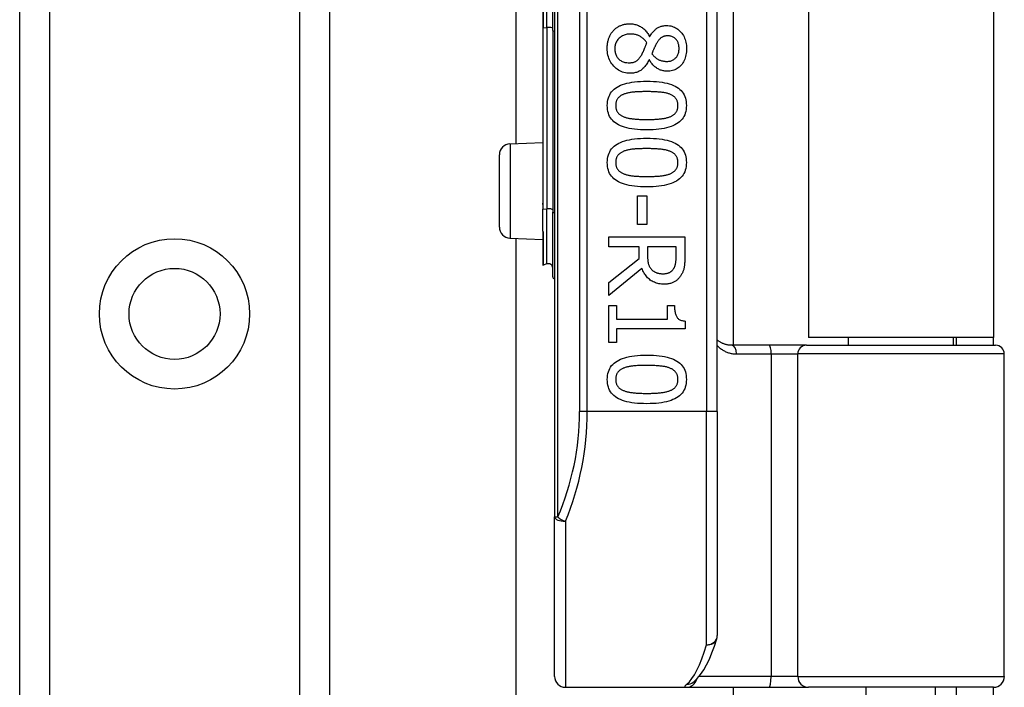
# Model space of a CAD drawing. Header units: inches. Extents: x 4 to 150, y 6 to 82.
# Tile 37 of 100: x 26.05 to 27.84, y 15.77 to 16.98. Entities that reach past the tile are written whole.
import ezdxf

# ---------------------------------------------------------------- set-up
doc = ezdxf.new("R2010")
doc.units = ezdxf.units.IN
doc.header["$MEASUREMENT"] = 0
doc.layers.add('Visible Edges(ANSI)', color=7, linetype='Continuous', lineweight=25)
doc.layers.add('Visible Tangent Edges(ANSI)', color=7, linetype='Continuous', lineweight=25)

msp = doc.modelspace()

# ---------------------------------------------------------------- linework, layer by layer
at = {"layer": 'Visible Edges(ANSI)'}
for p, q in [((26.0525, 14.112), (26.0525, 53.2318)), ((26.6145, 53.2318), (26.6145, 14.112)), ((27.023, 17.9615), (27.023, 16.0793)), ((27.3183, 16.2704), (27.3183, 17.7704)), ((27.3471, 17.6503), (27.3471, 16.3905)), ((27.4835, 17.6359), (27.4835, 16.4049)), ((27.8195, 17.6359), (27.8195, 16.4049)), ((26.9534, 16.7564), (26.9534, 17.2845)), ((27.0198, 16.9611), (27.0198, 17.0798)), ((27.0019, 17.0746), (27.0019, 16.9663)), ((27.0019, 16.9663), (27.0019, 16.6558)), ((27.0198, 16.9611), (27.0198, 16.6322)), ((27.1952, 16.9502), (27.1958, 16.9502)), ((27.195, 16.9083), (27.1944, 16.9083)), ((26.9422, 16.7559), (27.0019, 16.7585)), ((26.923, 16.6049), (26.923, 16.7359)), ((27.0019, 16.6558), (27.0019, 16.6456)), ((27.1735, 16.6618), (27.1903, 16.6618)), ((27.1735, 16.6097), (27.1735, 16.6618)), ((27.1903, 16.6618), (27.1903, 16.6097)), ((27.0019, 16.6456), (27.0019, 16.6373)), ((27.0019, 16.5975), (27.0019, 16.6373)), ((27.0198, 16.5149), (27.0198, 16.6322)), ((27.0019, 16.5975), (27.0019, 16.5973)), ((27.0019, 16.5973), (27.0019, 16.5967)), ((27.0019, 16.5967), (27.0019, 16.536)), ((27.1903, 16.6097), (27.1735, 16.6097)), ((26.9422, 16.585), (27.0019, 16.5823)), ((26.9534, 13.5888), (26.9534, 16.5845)), ((27.1216, 16.5874), (27.2594, 16.5874)), ((27.1216, 16.5691), (27.1216, 16.5874)), ((27.2594, 16.5874), (27.2594, 16.5519)), ((27.1764, 16.5691), (27.1216, 16.5691)), ((27.1764, 16.5481), (27.1764, 16.5691)), ((27.2435, 16.5691), (27.1917, 16.5691)), ((27.1917, 16.5691), (27.1917, 16.553)), ((27.2435, 16.5509), (27.2435, 16.5691)), ((27.1216, 16.5046), (27.1764, 16.5481)), ((27.0092, 16.5381), (27.0024, 16.5356)), ((27.1816, 16.5298), (27.1216, 16.4808)), ((27.1216, 16.4808), (27.1216, 16.5046)), ((27.1216, 16.4629), (27.1357, 16.4629)), ((27.1216, 16.3957), (27.1216, 16.4629)), ((27.1357, 16.4629), (27.1357, 16.4379)), ((27.228, 16.4629), (27.2406, 16.4629)), ((27.228, 16.4379), (27.228, 16.4629)), ((27.1357, 16.4379), (27.228, 16.4379)), ((27.1357, 16.4202), (27.1357, 16.3957)), ((27.2599, 16.4202), (27.1357, 16.4202)), ((27.2599, 16.4345), (27.2599, 16.4202)), ((27.8195, 16.4049), (27.4835, 16.4049)), ((27.5561, 16.3905), (27.5561, 16.4049)), ((27.747, 16.3905), (27.747, 16.4049)), ((27.7515, 16.4049), (27.7515, 16.3905)), ((27.8195, 16.3905), (27.8195, 16.4049)), ((27.1357, 16.3957), (27.1216, 16.3957)), ((27.4125, 16.3905), (27.3441, 16.3905)), ((27.48, 16.3905), (27.4125, 16.3905)), ((27.48, 16.3905), (27.8233, 16.3905)), ((27.839, 15.7901), (27.839, 16.3748)), ((27.3183, 16.2704), (27.3183, 15.8642)), ((27.023, 15.7901), (27.023, 16.0793)), ((27.2744, 15.7795), (27.2749, 15.7798)), ((27.0427, 15.7704), (27.2622, 15.7704)), ((27.2622, 15.7704), (27.4116, 15.7704)), ((27.3471, 15.7704), (27.3471, 13.5888)), ((27.4116, 15.7704), (27.484, 15.7704)), ((27.8194, 15.7704), (27.484, 15.7704)), ((27.5886, 15.6169), (27.5886, 15.7704)), ((27.7145, 15.6169), (27.7145, 15.7704)), ((27.7515, 15.7704), (27.7515, 15.7394)), ((27.8195, 15.7394), (27.8195, 15.7704))]:
    msp.add_line(p, q, dxfattribs=at)
at = {"layer": 'Visible Edges(ANSI)', "flags": 128}
for points in [[(27.1303, 16.9617), (27.1313, 16.9627), (27.1322, 16.9636), (27.1332, 16.9645), (27.1343, 16.9653), (27.1353, 16.9661), (27.1364, 16.9669), (27.1375, 16.9676), (27.1387, 16.9682), (27.1398, 16.9689), (27.141, 16.9695), (27.1422, 16.97), (27.1435, 16.9706), (27.1448, 16.971), (27.1461, 16.9715), (27.1474, 16.9719), (27.1487, 16.9722), (27.15, 16.9726), (27.1513, 16.9728), (27.1527, 16.9731), (27.1541, 16.9732), (27.1555, 16.9734), (27.1568, 16.9735), (27.1583, 16.9736), (27.1597, 16.9736)], [(27.1597, 16.9736), (27.1615, 16.9735), (27.1634, 16.9734), (27.1652, 16.9732), (27.1669, 16.9729), (27.1687, 16.9725), (27.1704, 16.9721), (27.1721, 16.9715), (27.1738, 16.9709), (27.1754, 16.9702), (27.1771, 16.9694), (27.1787, 16.9686), (27.1802, 16.9676), (27.1818, 16.9666), (27.1833, 16.9655), (27.1847, 16.9643), (27.1861, 16.963), (27.1874, 16.9617), (27.1887, 16.9603), (27.1899, 16.9588), (27.1911, 16.9572), (27.1922, 16.9556), (27.1932, 16.9539), (27.1942, 16.9521), (27.1952, 16.9502)], [(27.1185, 16.9287), (27.1185, 16.9304), (27.1186, 16.9321), (27.1187, 16.9337), (27.1188, 16.9353), (27.119, 16.9369), (27.1192, 16.9385), (27.1195, 16.94), (27.1198, 16.9416), (27.1202, 16.9431), (27.1206, 16.9445), (27.1211, 16.946), (27.1216, 16.9474), (27.1221, 16.9488), (27.1226, 16.9501), (27.1233, 16.9515), (27.1239, 16.9527), (27.1246, 16.954), (27.1253, 16.9552), (27.126, 16.9564), (27.1268, 16.9575), (27.1276, 16.9586), (27.1285, 16.9597), (27.1294, 16.9607), (27.1303, 16.9617)], [(27.161, 16.9549), (27.159, 16.9549), (27.157, 16.9547), (27.155, 16.9545), (27.1532, 16.9541), (27.1514, 16.9536), (27.1496, 16.953), (27.1479, 16.9524), (27.1463, 16.9516), (27.1447, 16.9507), (27.1432, 16.9497), (27.1418, 16.9486), (27.1404, 16.9474), (27.1391, 16.9461), (27.1379, 16.9448), (27.1368, 16.9434), (27.1358, 16.9419), (27.135, 16.9404), (27.1343, 16.9389), (27.1336, 16.9373), (27.1331, 16.9356), (27.1327, 16.9339), (27.1324, 16.9322), (27.1323, 16.9303), (27.1322, 16.9285)], [(27.1905, 16.9392), (27.1897, 16.9404), (27.1888, 16.9416), (27.1878, 16.9428), (27.1869, 16.9439), (27.1859, 16.9449), (27.1849, 16.9459), (27.1838, 16.9468), (27.1827, 16.9477), (27.1816, 16.9486), (27.1804, 16.9494), (27.1792, 16.9502), (27.178, 16.9509), (27.1767, 16.9515), (27.1754, 16.9521), (27.1741, 16.9526), (27.1728, 16.9531), (27.1714, 16.9535), (27.17, 16.9539), (27.1686, 16.9542), (27.1671, 16.9545), (27.1656, 16.9547), (27.1641, 16.9548), (27.1626, 16.9549), (27.161, 16.9549)], [(27.1958, 16.9502), (27.1967, 16.9519), (27.1978, 16.9535), (27.1988, 16.955), (27.1998, 16.9564), (27.2009, 16.9578), (27.202, 16.9591), (27.203, 16.9603), (27.2041, 16.9615), (27.2053, 16.9625), (27.2064, 16.9635), (27.2075, 16.9645), (27.2087, 16.9653), (27.2099, 16.9661), (27.2111, 16.9668), (27.2124, 16.9675), (27.2138, 16.968), (27.2152, 16.9686), (27.2166, 16.969), (27.2181, 16.9694), (27.2196, 16.9697), (27.2212, 16.9699), (27.2228, 16.9701), (27.2245, 16.9702), (27.2262, 16.9702)], [(27.2262, 16.9702), (27.2288, 16.9701), (27.2313, 16.9699), (27.2337, 16.9695), (27.236, 16.9689), (27.2383, 16.9682), (27.2405, 16.9673), (27.2426, 16.9662), (27.2447, 16.965), (27.2466, 16.9636), (27.2485, 16.9621), (27.2504, 16.9604), (27.2521, 16.9585), (27.2538, 16.9565), (27.2553, 16.9544), (27.2567, 16.9522), (27.2579, 16.95), (27.259, 16.9476), (27.2599, 16.9452), (27.2607, 16.9427), (27.2614, 16.94), (27.2619, 16.9373), (27.2622, 16.9345), (27.2625, 16.9317), (27.2625, 16.9287)], [(27.1819, 16.919), (27.1822, 16.9195), (27.1825, 16.9201), (27.1828, 16.9207), (27.1831, 16.9213), (27.1834, 16.922), (27.1838, 16.9226), (27.1841, 16.9233), (27.1844, 16.9241), (27.1847, 16.9249), (27.1851, 16.9257), (27.1854, 16.9265), (27.1858, 16.9274), (27.1861, 16.9282), (27.1865, 16.9291), (27.1868, 16.9301), (27.1872, 16.931), (27.1876, 16.932), (27.188, 16.9329), (27.1884, 16.9339), (27.1888, 16.9349), (27.1892, 16.936), (27.1896, 16.937), (27.1901, 16.9381), (27.1905, 16.9392)], [(27.2083, 16.9385), (27.208, 16.938), (27.2077, 16.9375), (27.2074, 16.9369), (27.2071, 16.9363), (27.2068, 16.9356), (27.2064, 16.9349), (27.206, 16.9342), (27.2057, 16.9334), (27.2053, 16.9326), (27.2048, 16.9317), (27.2044, 16.9308), (27.204, 16.9298), (27.2035, 16.9288), (27.2031, 16.9279), (27.2027, 16.9269), (27.2023, 16.926), (27.2019, 16.9251), (27.2015, 16.9242), (27.2012, 16.9233), (27.2008, 16.9224), (27.2005, 16.9216), (27.2002, 16.9207), (27.1999, 16.9199), (27.1997, 16.9191)], [(27.2284, 16.9517), (27.2272, 16.9517), (27.2261, 16.9516), (27.2251, 16.9515), (27.224, 16.9513), (27.223, 16.9511), (27.2221, 16.9509), (27.2211, 16.9506), (27.2202, 16.9502), (27.2193, 16.9498), (27.2184, 16.9494), (27.2176, 16.9489), (27.2168, 16.9484), (27.216, 16.9478), (27.2152, 16.9472), (27.2145, 16.9465), (27.2137, 16.9458), (27.213, 16.9451), (27.2123, 16.9443), (27.2116, 16.9434), (27.2109, 16.9425), (27.2102, 16.9416), (27.2096, 16.9406), (27.2089, 16.9396), (27.2083, 16.9385)], [(27.2489, 16.9288), (27.2489, 16.9305), (27.2488, 16.9321), (27.2486, 16.9336), (27.2483, 16.9351), (27.2479, 16.9365), (27.2475, 16.9379), (27.247, 16.9393), (27.2465, 16.9406), (27.2458, 16.9418), (27.2451, 16.943), (27.2443, 16.9442), (27.2434, 16.9453), (27.2424, 16.9463), (27.2414, 16.9472), (27.2404, 16.9481), (27.2393, 16.9488), (27.2381, 16.9495), (27.2369, 16.9501), (27.2356, 16.9506), (27.2342, 16.951), (27.2329, 16.9513), (27.2314, 16.9515), (27.2299, 16.9516), (27.2284, 16.9517)], [(27.16, 16.8838), (27.1571, 16.8839), (27.1543, 16.8842), (27.1516, 16.8846), (27.1489, 16.8852), (27.1463, 16.886), (27.1438, 16.887), (27.1414, 16.8882), (27.139, 16.8895), (27.1368, 16.891), (27.1346, 16.8927), (27.1325, 16.8946), (27.1304, 16.8966), (27.1285, 16.8988), (27.1268, 16.9011), (27.1252, 16.9035), (27.1238, 16.9059), (27.1225, 16.9084), (27.1215, 16.9111), (27.1206, 16.9138), (27.1198, 16.9166), (27.1192, 16.9195), (27.1188, 16.9225), (27.1186, 16.9255), (27.1185, 16.9287)], [(27.1322, 16.9285), (27.1323, 16.9266), (27.1324, 16.9247), (27.1327, 16.9229), (27.133, 16.9212), (27.1334, 16.9196), (27.134, 16.918), (27.1346, 16.9165), (27.1353, 16.915), (27.1361, 16.9136), (27.1371, 16.9123), (27.1381, 16.911), (27.1392, 16.9098), (27.1404, 16.9087), (27.1417, 16.9077), (27.143, 16.9067), (27.1444, 16.9059), (27.1459, 16.9052), (27.1474, 16.9045), (27.1491, 16.904), (27.1508, 16.9036), (27.1525, 16.9032), (27.1544, 16.903), (27.1563, 16.9028), (27.1582, 16.9028)], [(27.1582, 16.9028), (27.1596, 16.9028), (27.161, 16.9029), (27.1623, 16.903), (27.1635, 16.9032), (27.1647, 16.9034), (27.1659, 16.9036), (27.167, 16.9039), (27.168, 16.9043), (27.169, 16.9047), (27.17, 16.9051), (27.1709, 16.9056), (27.1717, 16.9061), (27.1726, 16.9067), (27.1734, 16.9074), (27.1743, 16.9082), (27.1751, 16.9091), (27.176, 16.91), (27.1768, 16.911), (27.1776, 16.9121), (27.1785, 16.9133), (27.1793, 16.9146), (27.1802, 16.916), (27.1811, 16.9174), (27.1819, 16.919)], [(27.1997, 16.9191), (27.2007, 16.9178), (27.2017, 16.9166), (27.2028, 16.9154), (27.2038, 16.9143), (27.2048, 16.9133), (27.2059, 16.9123), (27.207, 16.9115), (27.208, 16.9107), (27.2091, 16.9099), (27.2102, 16.9093), (27.2113, 16.9087), (27.2123, 16.9082), (27.2134, 16.9077), (27.2146, 16.9073), (27.2157, 16.907), (27.2169, 16.9066), (27.2181, 16.9063), (27.2193, 16.9061), (27.2206, 16.9058), (27.2219, 16.9057), (27.2232, 16.9055), (27.2245, 16.9054), (27.2259, 16.9054), (27.2272, 16.9054)], [(27.2272, 16.9054), (27.2288, 16.9054), (27.2302, 16.9055), (27.2317, 16.9057), (27.2331, 16.906), (27.2344, 16.9064), (27.2357, 16.9069), (27.237, 16.9075), (27.2382, 16.9081), (27.2394, 16.9088), (27.2406, 16.9097), (27.2417, 16.9106), (27.2427, 16.9116), (27.2437, 16.9126), (27.2446, 16.9138), (27.2454, 16.915), (27.2462, 16.9162), (27.2468, 16.9176), (27.2474, 16.919), (27.2478, 16.9204), (27.2482, 16.922), (27.2485, 16.9236), (27.2487, 16.9253), (27.2489, 16.927), (27.2489, 16.9288)], [(27.2625, 16.9287), (27.2625, 16.9256), (27.2623, 16.9226), (27.2619, 16.9198), (27.2614, 16.917), (27.2608, 16.9143), (27.2601, 16.9118), (27.2592, 16.9093), (27.2582, 16.907), (27.257, 16.9047), (27.2557, 16.9026), (27.2543, 16.9005), (27.2527, 16.8986), (27.251, 16.8968), (27.2493, 16.8951), (27.2474, 16.8936), (27.2455, 16.8923), (27.2435, 16.8911), (27.2415, 16.8901), (27.2393, 16.8892), (27.2371, 16.8885), (27.2348, 16.888), (27.2324, 16.8876), (27.23, 16.8873), (27.2275, 16.8873)], [(27.1944, 16.9083), (27.1935, 16.9063), (27.1925, 16.9044), (27.1915, 16.9026), (27.1904, 16.9009), (27.1893, 16.8992), (27.1882, 16.8977), (27.1871, 16.8962), (27.1859, 16.8948), (27.1847, 16.8935), (27.1834, 16.8922), (27.1821, 16.8911), (27.1808, 16.89), (27.1794, 16.889), (27.178, 16.8881), (27.1765, 16.8873), (27.1749, 16.8866), (27.1733, 16.8859), (27.1716, 16.8854), (27.1698, 16.8849), (27.168, 16.8845), (27.1661, 16.8842), (27.1641, 16.884), (27.1621, 16.8838), (27.16, 16.8838)], [(27.2275, 16.8873), (27.2259, 16.8873), (27.2244, 16.8874), (27.2228, 16.8876), (27.2213, 16.8879), (27.2198, 16.8882), (27.2183, 16.8886), (27.2167, 16.8891), (27.2152, 16.8897), (27.2137, 16.8903), (27.2122, 16.891), (27.2107, 16.8918), (27.2092, 16.8927), (27.2077, 16.8936), (27.2062, 16.8946), (27.2049, 16.8957), (27.2036, 16.8968), (27.2023, 16.898), (27.2011, 16.8993), (27.1999, 16.9006), (27.1988, 16.902), (27.1978, 16.9035), (27.1968, 16.905), (27.1959, 16.9066), (27.195, 16.9083)], [(27.1187, 16.8252), (27.1188, 16.8289), (27.1192, 16.8324), (27.1198, 16.8358), (27.1207, 16.839), (27.1218, 16.8421), (27.1231, 16.8449), (27.1247, 16.8476), (27.1266, 16.8502), (27.1287, 16.8525), (27.131, 16.8547), (27.1336, 16.8568), (27.1364, 16.8586), (27.1395, 16.8603), (27.1428, 16.8619), (27.1464, 16.8633), (27.1503, 16.8645), (27.1544, 16.8657), (27.1588, 16.8666), (27.1634, 16.8674), (27.1683, 16.8681), (27.1734, 16.8686), (27.1788, 16.869), (27.1845, 16.8692), (27.1904, 16.8693)], [(27.1904, 16.8693), (27.1965, 16.8692), (27.2023, 16.869), (27.2078, 16.8686), (27.213, 16.8681), (27.218, 16.8674), (27.2227, 16.8666), (27.2271, 16.8656), (27.2312, 16.8645), (27.2351, 16.8632), (27.2386, 16.8618), (27.2419, 16.8602), (27.2449, 16.8585), (27.2477, 16.8566), (27.2502, 16.8546), (27.2525, 16.8524), (27.2545, 16.85), (27.2563, 16.8475), (27.2579, 16.8448), (27.2592, 16.8419), (27.2603, 16.8389), (27.2611, 16.8357), (27.2617, 16.8324), (27.2621, 16.8289), (27.2622, 16.8252)], [(27.1904, 16.8505), (27.188, 16.8505), (27.1857, 16.8505), (27.1834, 16.8505), (27.1813, 16.8504), (27.1791, 16.8504), (27.1771, 16.8503), (27.1751, 16.8502), (27.1732, 16.8501), (27.1713, 16.85), (27.1695, 16.8499), (27.1678, 16.8498), (27.1662, 16.8496), (27.1646, 16.8495), (27.163, 16.8493), (27.1614, 16.8491), (27.1599, 16.8488), (27.1584, 16.8485), (27.157, 16.8482), (27.1556, 16.8479), (27.1542, 16.8475), (27.1528, 16.8472), (27.1514, 16.8467), (27.1501, 16.8463), (27.1489, 16.8458)], [(27.2324, 16.8457), (27.2312, 16.8462), (27.2299, 16.8466), (27.2286, 16.847), (27.2273, 16.8474), (27.2259, 16.8477), (27.2244, 16.8481), (27.2229, 16.8484), (27.2214, 16.8487), (27.2198, 16.8489), (27.2181, 16.8491), (27.2164, 16.8493), (27.2146, 16.8495), (27.2128, 16.8497), (27.211, 16.8498), (27.2091, 16.85), (27.2072, 16.8501), (27.2052, 16.8502), (27.2032, 16.8503), (27.2012, 16.8504), (27.1991, 16.8504), (27.197, 16.8505), (27.1948, 16.8505), (27.1926, 16.8505), (27.1904, 16.8505)], [(27.1489, 16.8458), (27.1477, 16.8454), (27.1466, 16.8449), (27.1455, 16.8444), (27.1445, 16.8438), (27.1435, 16.8432), (27.1425, 16.8426), (27.1416, 16.8419), (27.1408, 16.8412), (27.14, 16.8405), (27.1392, 16.8398), (27.1385, 16.839), (27.1379, 16.8382), (27.1372, 16.8373), (27.1367, 16.8364), (27.1362, 16.8355), (27.1357, 16.8345), (27.1353, 16.8335), (27.135, 16.8324), (27.1347, 16.8313), (27.1344, 16.8302), (27.1342, 16.829), (27.1341, 16.8278), (27.134, 16.8265), (27.134, 16.8252)], [(27.2469, 16.8252), (27.2469, 16.8264), (27.2468, 16.8277), (27.2467, 16.8289), (27.2465, 16.83), (27.2463, 16.8311), (27.246, 16.8322), (27.2457, 16.8332), (27.2453, 16.8342), (27.2449, 16.8352), (27.2444, 16.8361), (27.2438, 16.837), (27.2433, 16.8379), (27.2426, 16.8387), (27.242, 16.8395), (27.2412, 16.8402), (27.2404, 16.8409), (27.2396, 16.8416), (27.2387, 16.8423), (27.2378, 16.8429), (27.2368, 16.8436), (27.2358, 16.8441), (27.2347, 16.8447), (27.2336, 16.8452), (27.2324, 16.8457)], [(27.1905, 16.7812), (27.1845, 16.7813), (27.1787, 16.7815), (27.1732, 16.7819), (27.168, 16.7824), (27.163, 16.7831), (27.1584, 16.7839), (27.154, 16.7848), (27.1498, 16.786), (27.146, 16.7872), (27.1424, 16.7887), (27.1391, 16.7902), (27.1361, 16.792), (27.1333, 16.7938), (27.1308, 16.7959), (27.1285, 16.7981), (27.1264, 16.8004), (27.1246, 16.803), (27.123, 16.8056), (27.1217, 16.8085), (27.1206, 16.8115), (27.1198, 16.8147), (27.1192, 16.818), (27.1188, 16.8215), (27.1187, 16.8252)], [(27.134, 16.8252), (27.134, 16.8239), (27.1341, 16.8227), (27.1342, 16.8215), (27.1344, 16.8204), (27.1346, 16.8193), (27.1349, 16.8182), (27.1352, 16.8172), (27.1356, 16.8162), (27.136, 16.8153), (27.1365, 16.8143), (27.1371, 16.8135), (27.1376, 16.8126), (27.1383, 16.8118), (27.1389, 16.811), (27.1397, 16.8103), (27.1405, 16.8095), (27.1413, 16.8089), (27.1422, 16.8082), (27.1431, 16.8076), (27.1441, 16.807), (27.1451, 16.8064), (27.1462, 16.8058), (27.1473, 16.8053), (27.1485, 16.8049)], [(27.2622, 16.8252), (27.2621, 16.8215), (27.2617, 16.818), (27.2611, 16.8146), (27.2602, 16.8114), (27.2591, 16.8084), (27.2577, 16.8055), (27.2561, 16.8028), (27.2543, 16.8003), (27.2521, 16.7979), (27.2498, 16.7957), (27.2472, 16.7937), (27.2443, 16.7918), (27.2412, 16.7901), (27.2379, 16.7886), (27.2343, 16.7872), (27.2304, 16.7859), (27.2263, 16.7848), (27.2219, 16.7838), (27.2173, 16.783), (27.2125, 16.7824), (27.2074, 16.7818), (27.202, 16.7815), (27.1964, 16.7813), (27.1905, 16.7812)], [(27.2326, 16.805), (27.2338, 16.8054), (27.2349, 16.806), (27.2359, 16.8065), (27.2369, 16.8071), (27.2379, 16.8077), (27.2388, 16.8083), (27.2397, 16.8089), (27.2405, 16.8096), (27.2412, 16.8103), (27.242, 16.8111), (27.2426, 16.8118), (27.2433, 16.8126), (27.2438, 16.8134), (27.2444, 16.8143), (27.2449, 16.8152), (27.2453, 16.8162), (27.2457, 16.8172), (27.246, 16.8182), (27.2463, 16.8193), (27.2465, 16.8204), (27.2467, 16.8215), (27.2468, 16.8227), (27.2469, 16.8239), (27.2469, 16.8252)], [(27.1485, 16.8049), (27.1497, 16.8044), (27.1509, 16.804), (27.1522, 16.8036), (27.1535, 16.8032), (27.1548, 16.8029), (27.1563, 16.8026), (27.1577, 16.8023), (27.1592, 16.802), (27.1608, 16.8017), (27.1624, 16.8015), (27.1641, 16.8013), (27.1658, 16.8011), (27.1676, 16.8009), (27.1694, 16.8007), (27.1713, 16.8006), (27.1732, 16.8004), (27.1752, 16.8003), (27.1772, 16.8002), (27.1793, 16.8001), (27.1815, 16.8001), (27.1836, 16.8), (27.1859, 16.8), (27.1882, 16.7999), (27.1905, 16.7999)], [(27.1905, 16.7999), (27.1928, 16.7999), (27.1951, 16.8), (27.1974, 16.8), (27.1995, 16.8001), (27.2017, 16.8001), (27.2038, 16.8002), (27.2058, 16.8003), (27.2078, 16.8004), (27.2097, 16.8006), (27.2115, 16.8007), (27.2134, 16.8009), (27.2151, 16.8011), (27.2168, 16.8013), (27.2185, 16.8015), (27.2201, 16.8017), (27.2217, 16.802), (27.2232, 16.8023), (27.2247, 16.8026), (27.2262, 16.8029), (27.2275, 16.8033), (27.2289, 16.8037), (27.2302, 16.8041), (27.2314, 16.8045), (27.2326, 16.805)], [(27.1187, 16.7218), (27.1188, 16.7255), (27.1192, 16.729), (27.1198, 16.7324), (27.1207, 16.7356), (27.1218, 16.7387), (27.1231, 16.7415), (27.1247, 16.7442), (27.1266, 16.7468), (27.1287, 16.7491), (27.131, 16.7513), (27.1336, 16.7534), (27.1364, 16.7552), (27.1395, 16.7569), (27.1428, 16.7585), (27.1464, 16.7599), (27.1503, 16.7611), (27.1544, 16.7623), (27.1588, 16.7632), (27.1634, 16.764), (27.1683, 16.7647), (27.1734, 16.7652), (27.1788, 16.7656), (27.1845, 16.7658), (27.1904, 16.7659)], [(27.1904, 16.7659), (27.1965, 16.7658), (27.2023, 16.7656), (27.2078, 16.7652), (27.213, 16.7647), (27.218, 16.764), (27.2227, 16.7632), (27.2271, 16.7622), (27.2312, 16.7611), (27.2351, 16.7598), (27.2386, 16.7584), (27.2419, 16.7568), (27.2449, 16.7551), (27.2477, 16.7532), (27.2502, 16.7512), (27.2525, 16.749), (27.2545, 16.7466), (27.2563, 16.7441), (27.2579, 16.7414), (27.2592, 16.7385), (27.2603, 16.7355), (27.2611, 16.7323), (27.2617, 16.729), (27.2621, 16.7255), (27.2622, 16.7218)], [(27.1489, 16.7424), (27.1477, 16.742), (27.1466, 16.7415), (27.1455, 16.741), (27.1445, 16.7404), (27.1435, 16.7398), (27.1425, 16.7392), (27.1416, 16.7385), (27.1408, 16.7378), (27.14, 16.7371), (27.1392, 16.7364), (27.1385, 16.7356), (27.1379, 16.7348), (27.1372, 16.7339), (27.1367, 16.733), (27.1362, 16.7321), (27.1357, 16.7311), (27.1353, 16.7301), (27.135, 16.729), (27.1347, 16.7279), (27.1344, 16.7268), (27.1342, 16.7256), (27.1341, 16.7244), (27.134, 16.7231), (27.134, 16.7218)], [(27.1904, 16.7471), (27.188, 16.7471), (27.1857, 16.7471), (27.1834, 16.7471), (27.1813, 16.747), (27.1791, 16.747), (27.1771, 16.7469), (27.1751, 16.7468), (27.1732, 16.7467), (27.1713, 16.7466), (27.1695, 16.7465), (27.1678, 16.7464), (27.1662, 16.7462), (27.1646, 16.7461), (27.163, 16.7459), (27.1614, 16.7457), (27.1599, 16.7454), (27.1584, 16.7451), (27.157, 16.7448), (27.1556, 16.7445), (27.1542, 16.7441), (27.1528, 16.7438), (27.1514, 16.7433), (27.1501, 16.7429), (27.1489, 16.7424)], [(27.2324, 16.7423), (27.2312, 16.7428), (27.2299, 16.7432), (27.2286, 16.7436), (27.2273, 16.744), (27.2259, 16.7443), (27.2244, 16.7447), (27.2229, 16.745), (27.2214, 16.7452), (27.2198, 16.7455), (27.2181, 16.7457), (27.2164, 16.7459), (27.2146, 16.7461), (27.2128, 16.7463), (27.211, 16.7464), (27.2091, 16.7466), (27.2072, 16.7467), (27.2052, 16.7468), (27.2032, 16.7469), (27.2012, 16.7469), (27.1991, 16.747), (27.197, 16.7471), (27.1948, 16.7471), (27.1926, 16.7471), (27.1904, 16.7471)], [(27.2469, 16.7218), (27.2469, 16.723), (27.2468, 16.7243), (27.2467, 16.7255), (27.2465, 16.7266), (27.2463, 16.7277), (27.246, 16.7288), (27.2457, 16.7298), (27.2453, 16.7308), (27.2449, 16.7318), (27.2444, 16.7327), (27.2438, 16.7336), (27.2433, 16.7344), (27.2426, 16.7353), (27.242, 16.736), (27.2412, 16.7368), (27.2404, 16.7375), (27.2396, 16.7382), (27.2387, 16.7389), (27.2378, 16.7395), (27.2368, 16.7402), (27.2358, 16.7407), (27.2347, 16.7413), (27.2336, 16.7418), (27.2324, 16.7423)], [(27.1905, 16.6778), (27.1845, 16.6779), (27.1787, 16.6781), (27.1732, 16.6785), (27.168, 16.679), (27.163, 16.6796), (27.1584, 16.6805), (27.154, 16.6814), (27.1498, 16.6826), (27.146, 16.6838), (27.1424, 16.6853), (27.1391, 16.6868), (27.1361, 16.6886), (27.1333, 16.6904), (27.1308, 16.6925), (27.1285, 16.6947), (27.1264, 16.697), (27.1246, 16.6996), (27.123, 16.7022), (27.1217, 16.7051), (27.1206, 16.7081), (27.1198, 16.7113), (27.1192, 16.7146), (27.1188, 16.7181), (27.1187, 16.7218)], [(27.134, 16.7218), (27.134, 16.7205), (27.1341, 16.7193), (27.1342, 16.7181), (27.1344, 16.717), (27.1346, 16.7159), (27.1349, 16.7148), (27.1352, 16.7138), (27.1356, 16.7128), (27.136, 16.7119), (27.1365, 16.7109), (27.1371, 16.7101), (27.1376, 16.7092), (27.1383, 16.7084), (27.1389, 16.7076), (27.1397, 16.7069), (27.1405, 16.7061), (27.1413, 16.7054), (27.1422, 16.7048), (27.1431, 16.7042), (27.1441, 16.7036), (27.1451, 16.703), (27.1462, 16.7024), (27.1473, 16.7019), (27.1485, 16.7015)], [(27.2622, 16.7218), (27.2621, 16.7181), (27.2617, 16.7146), (27.2611, 16.7112), (27.2602, 16.708), (27.2591, 16.705), (27.2577, 16.7021), (27.2561, 16.6994), (27.2543, 16.6969), (27.2521, 16.6945), (27.2498, 16.6923), (27.2472, 16.6903), (27.2443, 16.6884), (27.2412, 16.6867), (27.2379, 16.6852), (27.2343, 16.6838), (27.2304, 16.6825), (27.2263, 16.6814), (27.2219, 16.6804), (27.2173, 16.6796), (27.2125, 16.679), (27.2074, 16.6784), (27.202, 16.6781), (27.1964, 16.6779), (27.1905, 16.6778)], [(27.2326, 16.7016), (27.2338, 16.702), (27.2349, 16.7026), (27.2359, 16.7031), (27.2369, 16.7037), (27.2379, 16.7042), (27.2388, 16.7049), (27.2397, 16.7055), (27.2405, 16.7062), (27.2412, 16.7069), (27.242, 16.7077), (27.2426, 16.7084), (27.2433, 16.7092), (27.2438, 16.71), (27.2444, 16.7109), (27.2449, 16.7118), (27.2453, 16.7128), (27.2457, 16.7138), (27.246, 16.7148), (27.2463, 16.7158), (27.2465, 16.717), (27.2467, 16.7181), (27.2468, 16.7193), (27.2469, 16.7205), (27.2469, 16.7218)], [(27.1485, 16.7015), (27.1497, 16.701), (27.1509, 16.7006), (27.1522, 16.7002), (27.1535, 16.6998), (27.1548, 16.6995), (27.1563, 16.6992), (27.1577, 16.6989), (27.1592, 16.6986), (27.1608, 16.6983), (27.1624, 16.6981), (27.1641, 16.6979), (27.1658, 16.6977), (27.1676, 16.6975), (27.1694, 16.6973), (27.1713, 16.6972), (27.1732, 16.697), (27.1752, 16.6969), (27.1772, 16.6968), (27.1793, 16.6967), (27.1815, 16.6967), (27.1836, 16.6966), (27.1859, 16.6966), (27.1882, 16.6965), (27.1905, 16.6965)], [(27.1905, 16.6965), (27.1928, 16.6965), (27.1951, 16.6966), (27.1974, 16.6966), (27.1995, 16.6967), (27.2017, 16.6967), (27.2038, 16.6968), (27.2058, 16.6969), (27.2078, 16.697), (27.2097, 16.6972), (27.2115, 16.6973), (27.2134, 16.6975), (27.2151, 16.6977), (27.2168, 16.6979), (27.2185, 16.6981), (27.2201, 16.6983), (27.2217, 16.6986), (27.2232, 16.6989), (27.2247, 16.6992), (27.2262, 16.6995), (27.2275, 16.6999), (27.2289, 16.7003), (27.2302, 16.7007), (27.2314, 16.7011), (27.2326, 16.7016)], [(27.1917, 16.553), (27.1917, 16.5517), (27.1918, 16.5505), (27.1918, 16.5492), (27.1919, 16.5479), (27.192, 16.5467), (27.1921, 16.5455), (27.1922, 16.5443), (27.1924, 16.5432), (27.1925, 16.5421), (27.1927, 16.541), (27.1929, 16.5399), (27.1931, 16.5388), (27.1934, 16.5378), (27.1937, 16.5368), (27.194, 16.5358), (27.1944, 16.5348), (27.1948, 16.5339), (27.1953, 16.533), (27.1958, 16.5321), (27.1963, 16.5313), (27.1969, 16.5304), (27.1975, 16.5297), (27.1982, 16.5289), (27.1989, 16.5281)], [(27.2389, 16.529), (27.2393, 16.5297), (27.2397, 16.5304), (27.24, 16.5311), (27.2404, 16.5318), (27.2407, 16.5325), (27.241, 16.5333), (27.2413, 16.534), (27.2416, 16.5348), (27.2419, 16.5356), (27.2421, 16.5364), (27.2423, 16.5373), (27.2425, 16.5381), (27.2427, 16.539), (27.2428, 16.5399), (27.243, 16.5409), (27.2431, 16.5419), (27.2432, 16.5429), (27.2433, 16.5439), (27.2434, 16.545), (27.2434, 16.5461), (27.2435, 16.5473), (27.2435, 16.5485), (27.2435, 16.5497), (27.2435, 16.5509)], [(27.2594, 16.5519), (27.2594, 16.55), (27.2594, 16.5481), (27.2593, 16.5463), (27.2593, 16.5445), (27.2592, 16.5427), (27.2591, 16.5411), (27.259, 16.5394), (27.2588, 16.5379), (27.2587, 16.5363), (27.2585, 16.5349), (27.2583, 16.5335), (27.2581, 16.5321), (27.2579, 16.5308), (27.2576, 16.5295), (27.2573, 16.5282), (27.2569, 16.5269), (27.2565, 16.5256), (27.256, 16.5243), (27.2555, 16.523), (27.2549, 16.5218), (27.2543, 16.5205), (27.2536, 16.5193), (27.2529, 16.5181), (27.2521, 16.5169)], [(27.222, 16.5012), (27.2195, 16.5013), (27.2171, 16.5014), (27.2148, 16.5017), (27.2125, 16.5021), (27.2103, 16.5026), (27.2081, 16.5032), (27.2061, 16.5039), (27.2041, 16.5047), (27.2021, 16.5056), (27.2002, 16.5066), (27.1984, 16.5077), (27.1967, 16.5089), (27.195, 16.5103), (27.1934, 16.5117), (27.1919, 16.5131), (27.1905, 16.5147), (27.1891, 16.5163), (27.1878, 16.518), (27.1866, 16.5198), (27.1854, 16.5216), (27.1844, 16.5236), (27.1834, 16.5256), (27.1824, 16.5277), (27.1816, 16.5298)], [(27.1989, 16.5281), (27.1995, 16.5275), (27.2002, 16.5269), (27.2009, 16.5263), (27.2016, 16.5257), (27.2023, 16.5252), (27.2031, 16.5247), (27.2038, 16.5242), (27.2046, 16.5237), (27.2055, 16.5233), (27.2063, 16.5229), (27.2072, 16.5226), (27.208, 16.5222), (27.2089, 16.5219), (27.2099, 16.5216), (27.2108, 16.5214), (27.2118, 16.5212), (27.2128, 16.521), (27.2138, 16.5208), (27.2149, 16.5207), (27.216, 16.5205), (27.2171, 16.5204), (27.2182, 16.5204), (27.2194, 16.5203), (27.2205, 16.5203)], [(27.2205, 16.5203), (27.2215, 16.5203), (27.2225, 16.5204), (27.2235, 16.5205), (27.2244, 16.5206), (27.2253, 16.5207), (27.2262, 16.5209), (27.2271, 16.5211), (27.228, 16.5213), (27.2288, 16.5215), (27.2296, 16.5218), (27.2304, 16.5221), (27.2312, 16.5225), (27.232, 16.5228), (27.2327, 16.5232), (27.2334, 16.5237), (27.2341, 16.5241), (27.2348, 16.5246), (27.2354, 16.5252), (27.2361, 16.5257), (27.2367, 16.5263), (27.2372, 16.527), (27.2378, 16.5276), (27.2383, 16.5283), (27.2389, 16.529)], [(27.2521, 16.5169), (27.2513, 16.5157), (27.2505, 16.5145), (27.2496, 16.5134), (27.2487, 16.5124), (27.2478, 16.5114), (27.2468, 16.5104), (27.2458, 16.5094), (27.2447, 16.5086), (27.2436, 16.5077), (27.2425, 16.5069), (27.2413, 16.5061), (27.2401, 16.5054), (27.2389, 16.5048), (27.2376, 16.5041), (27.2363, 16.5036), (27.2349, 16.5031), (27.2334, 16.5027), (27.2319, 16.5023), (27.2304, 16.502), (27.2288, 16.5017), (27.2272, 16.5015), (27.2255, 16.5014), (27.2238, 16.5013), (27.222, 16.5012)], [(27.2406, 16.4629), (27.2407, 16.4606), (27.2408, 16.4584), (27.2409, 16.4563), (27.2411, 16.4543), (27.2413, 16.4524), (27.2416, 16.4506), (27.242, 16.4489), (27.2424, 16.4474), (27.2429, 16.4459), (27.2434, 16.4445), (27.244, 16.4432), (27.2447, 16.4421), (27.2454, 16.441), (27.2462, 16.44), (27.2471, 16.4391), (27.2481, 16.4382), (27.2493, 16.4375), (27.2505, 16.4368), (27.2518, 16.4362), (27.2532, 16.4357), (27.2547, 16.4353), (27.2563, 16.4349), (27.258, 16.4346), (27.2599, 16.4345)], [(27.3441, 16.3905), (27.3429, 16.3905), (27.3416, 16.3906), (27.3404, 16.3907), (27.3392, 16.3908), (27.338, 16.391), (27.3368, 16.3912), (27.3356, 16.3914), (27.3345, 16.3917), (27.3333, 16.392), (27.3322, 16.3923), (27.3311, 16.3927), (27.33, 16.3931), (27.3289, 16.3935), (27.3279, 16.394), (27.3269, 16.3945), (27.3258, 16.395), (27.3248, 16.3955), (27.3238, 16.3961), (27.3229, 16.3967), (27.3219, 16.3973), (27.321, 16.398), (27.3201, 16.3987), (27.3192, 16.3994), (27.3183, 16.4001)], [(27.1187, 16.3286), (27.1188, 16.3323), (27.1192, 16.3359), (27.1198, 16.3392), (27.1207, 16.3424), (27.1218, 16.3455), (27.1231, 16.3484), (27.1247, 16.3511), (27.1266, 16.3536), (27.1287, 16.356), (27.131, 16.3582), (27.1336, 16.3602), (27.1364, 16.362), (27.1395, 16.3637), (27.1428, 16.3653), (27.1464, 16.3667), (27.1503, 16.368), (27.1544, 16.3691), (27.1588, 16.37), (27.1634, 16.3709), (27.1683, 16.3715), (27.1734, 16.372), (27.1788, 16.3724), (27.1845, 16.3726), (27.1904, 16.3727)], [(27.1904, 16.3727), (27.1965, 16.3726), (27.2023, 16.3724), (27.2078, 16.372), (27.213, 16.3715), (27.218, 16.3708), (27.2227, 16.37), (27.2271, 16.369), (27.2312, 16.3679), (27.2351, 16.3666), (27.2386, 16.3652), (27.2419, 16.3637), (27.2449, 16.3619), (27.2477, 16.3601), (27.2502, 16.358), (27.2525, 16.3558), (27.2545, 16.3534), (27.2563, 16.3509), (27.2579, 16.3482), (27.2592, 16.3454), (27.2603, 16.3423), (27.2611, 16.3391), (27.2617, 16.3358), (27.2621, 16.3323), (27.2622, 16.3286)], [(27.1489, 16.3493), (27.1477, 16.3488), (27.1466, 16.3483), (27.1455, 16.3478), (27.1445, 16.3472), (27.1435, 16.3466), (27.1425, 16.346), (27.1416, 16.3454), (27.1408, 16.3447), (27.14, 16.344), (27.1392, 16.3432), (27.1385, 16.3424), (27.1379, 16.3416), (27.1372, 16.3408), (27.1367, 16.3399), (27.1362, 16.3389), (27.1357, 16.338), (27.1353, 16.3369), (27.135, 16.3359), (27.1347, 16.3348), (27.1344, 16.3336), (27.1342, 16.3324), (27.1341, 16.3312), (27.134, 16.3299), (27.134, 16.3286)], [(27.1904, 16.3539), (27.188, 16.3539), (27.1857, 16.3539), (27.1834, 16.3539), (27.1813, 16.3538), (27.1791, 16.3538), (27.1771, 16.3537), (27.1751, 16.3536), (27.1732, 16.3536), (27.1713, 16.3534), (27.1695, 16.3533), (27.1678, 16.3532), (27.1662, 16.3531), (27.1646, 16.3529), (27.163, 16.3527), (27.1614, 16.3525), (27.1599, 16.3522), (27.1584, 16.352), (27.157, 16.3517), (27.1556, 16.3513), (27.1542, 16.351), (27.1528, 16.3506), (27.1514, 16.3502), (27.1501, 16.3497), (27.1489, 16.3493)], [(27.2324, 16.3491), (27.2312, 16.3496), (27.2299, 16.35), (27.2286, 16.3504), (27.2273, 16.3508), (27.2259, 16.3512), (27.2244, 16.3515), (27.2229, 16.3518), (27.2214, 16.3521), (27.2198, 16.3523), (27.2181, 16.3526), (27.2164, 16.3528), (27.2146, 16.3529), (27.2128, 16.3531), (27.211, 16.3533), (27.2091, 16.3534), (27.2072, 16.3535), (27.2052, 16.3536), (27.2032, 16.3537), (27.2012, 16.3538), (27.1991, 16.3538), (27.197, 16.3539), (27.1948, 16.3539), (27.1926, 16.3539), (27.1904, 16.3539)], [(27.2469, 16.3286), (27.2469, 16.3299), (27.2468, 16.3311), (27.2467, 16.3323), (27.2465, 16.3334), (27.2463, 16.3345), (27.246, 16.3356), (27.2457, 16.3367), (27.2453, 16.3377), (27.2449, 16.3386), (27.2444, 16.3395), (27.2438, 16.3404), (27.2433, 16.3413), (27.2426, 16.3421), (27.242, 16.3429), (27.2412, 16.3436), (27.2404, 16.3444), (27.2396, 16.3451), (27.2387, 16.3457), (27.2378, 16.3464), (27.2368, 16.347), (27.2358, 16.3476), (27.2347, 16.3481), (27.2336, 16.3486), (27.2324, 16.3491)], [(27.1905, 16.2846), (27.1845, 16.2847), (27.1787, 16.2849), (27.1732, 16.2853), (27.168, 16.2858), (27.163, 16.2865), (27.1584, 16.2873), (27.154, 16.2883), (27.1498, 16.2894), (27.146, 16.2907), (27.1424, 16.2921), (27.1391, 16.2937), (27.1361, 16.2954), (27.1333, 16.2973), (27.1308, 16.2993), (27.1285, 16.3015), (27.1264, 16.3039), (27.1246, 16.3064), (27.123, 16.3091), (27.1217, 16.3119), (27.1206, 16.3149), (27.1198, 16.3181), (27.1192, 16.3214), (27.1188, 16.3249), (27.1187, 16.3286)], [(27.134, 16.3286), (27.134, 16.3274), (27.1341, 16.3261), (27.1342, 16.325), (27.1344, 16.3238), (27.1346, 16.3227), (27.1349, 16.3217), (27.1352, 16.3206), (27.1356, 16.3196), (27.136, 16.3187), (27.1365, 16.3178), (27.1371, 16.3169), (27.1376, 16.316), (27.1383, 16.3152), (27.1389, 16.3144), (27.1397, 16.3137), (27.1405, 16.313), (27.1413, 16.3123), (27.1422, 16.3116), (27.1431, 16.311), (27.1441, 16.3104), (27.1451, 16.3098), (27.1462, 16.3093), (27.1473, 16.3088), (27.1485, 16.3083)], [(27.2622, 16.3286), (27.2621, 16.3249), (27.2617, 16.3214), (27.2611, 16.318), (27.2602, 16.3148), (27.2591, 16.3118), (27.2577, 16.3089), (27.2561, 16.3062), (27.2543, 16.3037), (27.2521, 16.3014), (27.2498, 16.2992), (27.2472, 16.2971), (27.2443, 16.2953), (27.2412, 16.2936), (27.2379, 16.292), (27.2343, 16.2906), (27.2304, 16.2893), (27.2263, 16.2882), (27.2219, 16.2873), (27.2173, 16.2865), (27.2125, 16.2858), (27.2074, 16.2853), (27.202, 16.2849), (27.1964, 16.2847), (27.1905, 16.2846)], [(27.2326, 16.3084), (27.2338, 16.3089), (27.2349, 16.3094), (27.2359, 16.3099), (27.2369, 16.3105), (27.2379, 16.3111), (27.2388, 16.3117), (27.2397, 16.3123), (27.2405, 16.313), (27.2412, 16.3137), (27.242, 16.3145), (27.2426, 16.3152), (27.2433, 16.316), (27.2438, 16.3169), (27.2444, 16.3177), (27.2449, 16.3186), (27.2453, 16.3196), (27.2457, 16.3206), (27.246, 16.3216), (27.2463, 16.3227), (27.2465, 16.3238), (27.2467, 16.3249), (27.2468, 16.3261), (27.2469, 16.3273), (27.2469, 16.3286)], [(27.1485, 16.3083), (27.1497, 16.3078), (27.1509, 16.3074), (27.1522, 16.307), (27.1535, 16.3067), (27.1548, 16.3063), (27.1563, 16.306), (27.1577, 16.3057), (27.1592, 16.3054), (27.1608, 16.3051), (27.1624, 16.3049), (27.1641, 16.3047), (27.1658, 16.3045), (27.1676, 16.3043), (27.1694, 16.3041), (27.1713, 16.304), (27.1732, 16.3039), (27.1752, 16.3037), (27.1772, 16.3036), (27.1793, 16.3036), (27.1815, 16.3035), (27.1836, 16.3034), (27.1859, 16.3034), (27.1882, 16.3034), (27.1905, 16.3034)], [(27.1905, 16.3034), (27.1928, 16.3034), (27.1951, 16.3034), (27.1974, 16.3034), (27.1995, 16.3035), (27.2017, 16.3036), (27.2038, 16.3036), (27.2058, 16.3037), (27.2078, 16.3039), (27.2097, 16.304), (27.2115, 16.3041), (27.2134, 16.3043), (27.2151, 16.3045), (27.2168, 16.3047), (27.2185, 16.3049), (27.2201, 16.3051), (27.2217, 16.3054), (27.2232, 16.3057), (27.2247, 16.306), (27.2262, 16.3064), (27.2275, 16.3067), (27.2289, 16.3071), (27.2302, 16.3075), (27.2314, 16.3079), (27.2326, 16.3084)], [(27.2749, 15.7798), (27.2818, 15.7861), (27.288, 15.7935), (27.2936, 15.8018), (27.2989, 15.8111), (27.3039, 15.8214), (27.3086, 15.8327), (27.3131, 15.845), (27.3175, 15.8584)]]:
    msp.add_lwpolyline(points, dxfattribs=at)
at = {"layer": 'Visible Edges(ANSI)'}
msp.add_circle((26.3335, 16.4475), 0.0825, dxfattribs=at)
for centre, radius, start, end in [((26.943, 16.7359), 0.02, 92.5, 180), ((26.943, 16.6049), 0.02, 180, 267.5), ((27.0023, 16.536), 0.000394, 180, 290), ((27.0119, 16.5307), 0.00787, 0, 110), ((27.0237, 16.5149), 0.00394, 180, 259.9795), ((27.8233, 16.3748), 0.0157, 0, 90), ((27.2986, 15.8642), 0.0197, 342.9585, 0), ((27.0427, 15.7901), 0.0197, 180, 270), ((27.8194, 15.7901), 0.0197, 270, 0)]:
    msp.add_arc(centre, radius, start, end, dxfattribs=at)
at = {"layer": 'Visible Tangent Edges(ANSI)'}
for p, q in [((26.1064, 53.2318), (26.1064, 14.112)), ((26.5607, 14.112), (26.5607, 53.2318)), ((27.0288, 16.0793), (27.0288, 17.9615)), ((27.0685, 17.7704), (27.0685, 16.2704)), ((27.0824, 16.2704), (27.0824, 17.7704)), ((27.2986, 17.7704), (27.2986, 16.2704)), ((27.0024, 17.0747), (27.0024, 16.9662)), ((27.0092, 16.9668), (27.0092, 17.0741)), ((27.0024, 16.9662), (27.0092, 16.9668)), ((27.0024, 16.6557), (27.0024, 16.9662)), ((27.0092, 16.9668), (27.0092, 16.6379)), ((26.9422, 16.7559), (26.9422, 16.585)), ((27.0019, 16.6373), (27.0092, 16.6379)), ((27.0092, 16.5381), (27.0092, 16.6379)), ((27.002, 16.5974), (27.0019, 16.5975)), ((27.0024, 16.5965), (27.0024, 16.5356)), ((27.3532, 16.3748), (27.4161, 16.3748)), ((27.4161, 16.3748), (27.4643, 16.3748)), ((27.4161, 16.3748), (27.4161, 15.7901)), ((27.839, 16.3748), (27.4643, 16.3748)), ((27.4643, 15.7901), (27.4643, 16.3748)), ((27.0824, 16.2704), (27.0685, 16.2704)), ((27.2986, 16.2704), (27.0824, 16.2704)), ((27.3183, 16.2704), (27.2986, 16.2704)), ((27.2986, 15.8475), (27.2986, 16.2704)), ((27.023, 16.0793), (27.0288, 16.0793)), ((27.0427, 16.0715), (27.0427, 15.7704)), ((27.4161, 15.7901), (27.2854, 15.7901)), ((27.4643, 15.7901), (27.4161, 15.7901)), ((27.4643, 15.7901), (27.839, 15.7901))]:
    msp.add_line(p, q, dxfattribs=at)
at = {"layer": 'Visible Tangent Edges(ANSI)', "flags": 128}
for points in [[(27.0019, 16.6456), (27.0019, 16.646), (27.0019, 16.6464), (27.0019, 16.6469), (27.002, 16.6473), (27.002, 16.6477), (27.002, 16.6481), (27.002, 16.6485), (27.0021, 16.649), (27.0021, 16.6494), (27.0021, 16.6498), (27.0021, 16.6502), (27.0022, 16.6507), (27.0022, 16.6511), (27.0022, 16.6515), (27.0022, 16.6519), (27.0023, 16.6524), (27.0023, 16.6528), (27.0023, 16.6532), (27.0023, 16.6536), (27.0024, 16.6541), (27.0024, 16.6545), (27.0024, 16.6549), (27.0024, 16.6553), (27.0024, 16.6557)], [(27.0024, 16.5965), (27.0024, 16.5965), (27.0024, 16.5966), (27.0024, 16.5966), (27.0024, 16.5967), (27.0024, 16.5967), (27.0024, 16.5968), (27.0024, 16.5968), (27.0023, 16.5968), (27.0023, 16.5969), (27.0023, 16.5969), (27.0023, 16.597), (27.0023, 16.597), (27.0023, 16.597), (27.0022, 16.5971), (27.0022, 16.5971), (27.0022, 16.5971), (27.0022, 16.5972), (27.0021, 16.5972), (27.0021, 16.5972), (27.0021, 16.5973), (27.0021, 16.5973), (27.002, 16.5973), (27.002, 16.5974), (27.002, 16.5974)], [(27.3183, 16.39), (27.3195, 16.3888), (27.3207, 16.3877), (27.3219, 16.3866), (27.3231, 16.3856), (27.3244, 16.3846), (27.3257, 16.3836), (27.327, 16.3827), (27.3283, 16.3819), (27.3297, 16.3811), (27.3311, 16.3803), (27.3326, 16.3795), (27.334, 16.3789), (27.3355, 16.3782), (27.337, 16.3777), (27.3385, 16.3771), (27.3401, 16.3766), (27.3416, 16.3762), (27.3432, 16.3758), (27.3449, 16.3755), (27.3465, 16.3752), (27.3482, 16.375), (27.3498, 16.3749), (27.3515, 16.3748), (27.3532, 16.3748)], [(27.2628, 15.7759), (27.2623, 15.7755), (27.2618, 15.7751), (27.2614, 15.7746), (27.2609, 15.7743), (27.2606, 15.7739), (27.2603, 15.7735), (27.26, 15.7732), (27.2598, 15.7729), (27.2596, 15.7726), (27.2594, 15.7723), (27.2593, 15.772), (27.2593, 15.7718), (27.2593, 15.7716), (27.2593, 15.7714), (27.2594, 15.7712), (27.2595, 15.771), (27.2597, 15.7709), (27.2599, 15.7708), (27.2602, 15.7707), (27.2605, 15.7706), (27.2608, 15.7705), (27.2612, 15.7705), (27.2617, 15.7704), (27.2622, 15.7704)]]:
    msp.add_lwpolyline(points, dxfattribs=at)
at = {"layer": 'Visible Tangent Edges(ANSI)'}
msp.add_circle((26.3335, 16.4475), 0.1363, dxfattribs=at)
msp.add_arc((26.5881, 16.2704), 0.4803, 336.5561, 0, dxfattribs=at)
for centre, major_axis, ratio, start_param, end_param in [((27.0023, 16.9663), (-0.000394, 0), 0.245714, 0, 1.919862), ((27.0119, 16.965), (0.00787, 0), 0.245714, 0, 1.919862), ((27.0237, 16.9611), (-0.00394, 0), 0.245714, 0, 1.395906), ((27.0023, 16.6558), (-0.000394, 0), 0.245714, 0, 1.919862), ((27.0119, 16.6361), (0.00787, 0), 0.245714, 0, 1.919862), ((27.0237, 16.6322), (-0.00394, 0), 0.245714, 0, 1.395906), ((27.0018, 16.5976), (0.000276, 0.000281), 0.604942, 4.252306, 4.588732), ((27.0023, 16.5967), (-0.000394, 0), 0.548442, 0, 1.919862), ((27.3441, 16.3748), (0, 0.0157), 0.580671, 4.712389, 6.283185), ((27.4125, 16.3748), (0, 0.0157), 0.225879, 4.712389, 6.283185), ((27.48, 16.3748), (0, 0.0157), 0.998608, 0, 1.570796), ((26.6021, 16.2704), (0, 0.5), 0.96063, 4.303216, 4.712389), ((27.0427, 16.0793), (-0.0197, 0), 0.39785, 0, 1.570796), ((27.0427, 16.0793), (-0.0181, 0.0078), 0.369668, 0.864875, 1.72975), ((27.2986, 15.8642), (0.0197, 0), 0.845842, 4.712389, 6.283185), ((27.2491, 16.2704), (0, -0.5), 0.185699, 0.148494, 0.562654), ((27.2986, 15.8642), (0.0188, -0.0058), 0.834757, 4.962887, 6.283185), ((27.2622, 15.7901), (0, -0.0197), 0.985236, 0, 1.320384), ((27.2628, 15.7954), (0.012, -0.0156), 0.971402, 5.610492, 6.283185), ((27.4116, 15.7901), (0, -0.0197), 0.225879, 0, 1.570796), ((27.484, 15.7901), (0, -0.0197), 0.998608, 4.712389, 6.283185)]:
    msp.add_ellipse(centre, major_axis=major_axis, ratio=ratio, start_param=start_param, end_param=end_param, dxfattribs=at)

doc.saveas('drawing.dxf')
